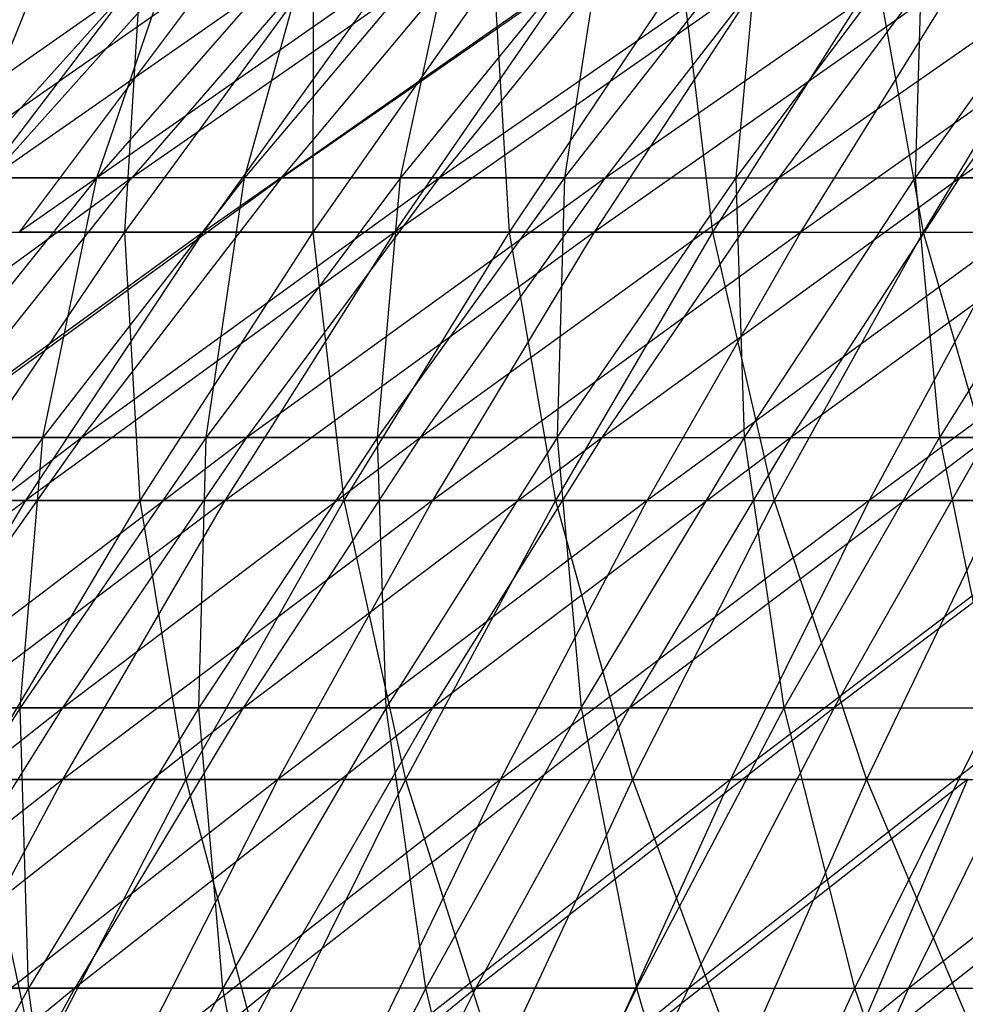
# Model space of a CAD drawing. Extents: x -125 to 125, y -143 to 0.
# Tile 231 of 256: x -31.45 to -24.99, y -46.16 to -39.44. Entities that reach past the tile are written whole.
import ezdxf

# ---------------------------------------------------------------- set-up
doc = ezdxf.new("R2010")
doc.units = 0
doc.header["$LTSCALE"] = 25.4
doc.layers.get('0').update_dxf_attribs({"linetype": 'CONTINUOUS'})

# ---------------------------------------------------------------- blocks, each defined once
blk = doc.blocks.new('NL2500027000_STL_3')
at = {"color": 0}
for p, q in [((-32.5495, -40.5185, -19.9867), (-30.1305, -38.8231, -20.3627)), ((-32.5495, -40.5185, -19.9867), (-30.1305, -38.8231, -20.3627)), ((-31.1886, -38.8231, 18.7018), (-31.8701, -40.5185, 21.0532)), ((-30.3431, -38.8231, 20.0445), (-31.8701, -40.5185, 21.0532)), ((-31.1886, -38.8231, 18.7018), (-31.8701, -40.5185, 21.0532)), ((-30.3431, -38.8231, 20.0445), (-31.8701, -40.5185, 21.0532)), ((-30.1305, -38.8231, -20.3627), (-31.6468, -40.5185, -21.3874)), ((-31.6468, -40.5185, -21.3874), (-29.2136, -38.8231, -21.6576)), ((-30.1305, -38.8231, -20.3627), (-31.6468, -40.5185, -21.3874)), ((-31.6468, -40.5185, -21.3874), (-29.2136, -38.8231, -21.6576)), ((-29.4399, -38.8231, 21.3489), (-30.9215, -40.5185, 22.4233)), ((-30.9215, -40.5185, 22.4233), (-30.3431, -38.8231, 20.0445)), ((-29.4399, -38.8231, 21.3489), (-30.9215, -40.5185, 22.4233)), ((-30.9215, -40.5185, 22.4233), (-30.3431, -38.8231, 20.0445)), ((-28.2411, -38.8231, -22.9113), (-30.6837, -40.5185, -22.7475)), ((-29.2136, -38.8231, -21.6576), (-30.6837, -40.5185, -22.7475)), ((-28.2411, -38.8231, -22.9113), (-30.6837, -40.5185, -22.7475)), ((-29.2136, -38.8231, -21.6576), (-30.6837, -40.5185, -22.7475)), ((-28.4807, -38.8231, 22.6128), (-29.9139, -40.5185, 23.7507)), ((-29.9139, -40.5185, 23.7507), (-29.4399, -38.8231, 21.3489)), ((-28.4807, -38.8231, 22.6128), (-29.9139, -40.5185, 23.7507)), ((-29.9139, -40.5185, 23.7507), (-29.4399, -38.8231, 21.3489)), ((-29.6623, -40.5185, -24.0643), (-28.2411, -38.8231, -22.9113)), ((-29.6623, -40.5185, -24.0643), (-28.2411, -38.8231, -22.9113)), ((-29.6623, -40.5185, -24.0643), (-27.2148, -38.8231, -24.1213)), ((-29.6623, -40.5185, -24.0643), (-27.2148, -38.8231, -24.1213)), ((-27.4672, -38.8231, 23.8336), (-28.8495, -40.5185, 25.0329)), ((-28.8495, -40.5185, 25.0329), (-28.4807, -38.8231, 22.6128)), ((-27.4672, -38.8231, 23.8336), (-28.8495, -40.5185, 25.0329)), ((-28.8495, -40.5185, 25.0329), (-28.4807, -38.8231, 22.6128)), ((-27.2148, -38.8231, -24.1213), (-28.5844, -40.5185, -25.3352)), ((-28.5844, -40.5185, -25.3352), (-26.1368, -38.8231, -25.2855)), ((-27.2148, -38.8231, -24.1213), (-28.5844, -40.5185, -25.3352)), ((-28.5844, -40.5185, -25.3352), (-26.1368, -38.8231, -25.2855)), ((-27.4672, -38.8231, 23.8336), (-27.7301, -40.5185, 26.2675)), ((-27.7301, -40.5185, 26.2675), (-26.4015, -38.8231, 25.009)), ((-27.7301, -40.5185, 26.2675), (-26.4015, -38.8231, 25.009)), ((-27.4672, -38.8231, 23.8336), (-27.7301, -40.5185, 26.2675)), ((-26.1368, -38.8231, -25.2855), (-27.4521, -40.5185, -26.5579)), ((-27.4521, -40.5185, -26.5579), (-25.009, -38.8231, -26.4015)), ((-26.1368, -38.8231, -25.2855), (-27.4521, -40.5185, -26.5579)), ((-27.4521, -40.5185, -26.5579), (-25.009, -38.8231, -26.4015)), ((-26.5579, -40.5185, 27.4521), (-25.2855, -38.8231, 26.1368)), ((-26.5579, -40.5185, 27.4521), (-25.2855, -38.8231, 26.1368)), ((-26.5579, -40.5185, 27.4521), (-26.4015, -38.8231, 25.009)), ((-26.5579, -40.5185, 27.4521), (-26.4015, -38.8231, 25.009)), ((-25.009, -38.8231, -26.4015), (-26.2675, -40.5185, -27.7301)), ((-26.2675, -40.5185, -27.7301), (-23.8336, -38.8231, -27.4672)), ((-25.009, -38.8231, -26.4015), (-26.2675, -40.5185, -27.7301)), ((-26.2675, -40.5185, -27.7301), (-23.8336, -38.8231, -27.4672)), ((-25.2855, -38.8231, 26.1368), (-25.3352, -40.5185, 28.5844)), ((-24.1213, -38.8231, 27.2148), (-25.3352, -40.5185, 28.5844)), ((-25.2855, -38.8231, 26.1368), (-25.3352, -40.5185, 28.5844)), ((-24.1213, -38.8231, 27.2148), (-25.3352, -40.5185, 28.5844)), ((-23.8336, -38.8231, -27.4672), (-25.0329, -40.5185, -28.8495)), ((-25.0329, -40.5185, -28.8495), (-22.6128, -38.8231, -28.4807)), ((-23.8336, -38.8231, -27.4672), (-25.0329, -40.5185, -28.8495)), ((-25.0329, -40.5185, -28.8495), (-22.6128, -38.8231, -28.4807)), ((-30.1332, -39.1303, -27.8969), (-32.6507, -40.8884, -27.7653)), ((-30.1332, -39.1303, -27.8969), (-32.6507, -40.8884, -27.7653)), ((-30.6262, -39.1303, 27.3548), (-31.9657, -40.8884, 28.5512)), ((-30.6262, -39.1303, 27.3548), (-31.9657, -40.8884, 28.5512)), ((-30.1332, -39.1303, -27.8969), (-31.4511, -40.8884, -29.1171)), ((-28.9304, -39.1303, -29.1425), (-31.4511, -40.8884, -29.1171)), ((-30.1332, -39.1303, -27.8969), (-31.4511, -40.8884, -29.1171)), ((-28.9304, -39.1303, -29.1425), (-31.4511, -40.8884, -29.1171)), ((-29.4458, -39.1303, 28.6215), (-30.7337, -40.8884, 29.8734)), ((-29.4458, -39.1303, 28.6215), (-30.7337, -40.8884, 29.8734)), ((-30.6262, -39.1303, 27.3548), (-30.7337, -40.8884, 29.8734)), ((-30.6262, -39.1303, 27.3548), (-30.7337, -40.8884, 29.8734)), ((-28.9304, -39.1303, -29.1425), (-30.1957, -40.8884, -30.4171)), ((-27.6761, -39.1303, -30.3362), (-30.1957, -40.8884, -30.4171)), ((-28.9304, -39.1303, -29.1425), (-30.1957, -40.8884, -30.4171)), ((-27.6761, -39.1303, -30.3362), (-30.1957, -40.8884, -30.4171)), ((-28.2131, -39.1303, 29.8374), (-29.447, -40.8884, 31.1424)), ((-28.2131, -39.1303, 29.8374), (-29.447, -40.8884, 31.1424)), ((-29.4458, -39.1303, 28.6215), (-29.447, -40.8884, 31.1424)), ((-29.4458, -39.1303, 28.6215), (-29.447, -40.8884, 31.1424)), ((-26.3726, -39.1303, -31.4759), (-28.8866, -40.8884, -31.663)), ((-28.8866, -40.8884, -31.663), (-27.6761, -39.1303, -30.3362)), ((-26.3726, -39.1303, -31.4759), (-28.8866, -40.8884, -31.663)), ((-28.8866, -40.8884, -31.663), (-27.6761, -39.1303, -30.3362)), ((-28.2131, -39.1303, 29.8374), (-28.108, -40.8884, 32.3561)), ((-28.2131, -39.1303, 29.8374), (-28.108, -40.8884, 32.3561)), ((-26.9301, -39.1303, 31.0003), (-28.108, -40.8884, 32.3561)), ((-26.9301, -39.1303, 31.0003), (-28.108, -40.8884, 32.3561)), ((-26.3726, -39.1303, -31.4759), (-27.5261, -40.8884, -32.8526)), ((-25.0223, -39.1303, -32.5597), (-27.5261, -40.8884, -32.8526)), ((-26.3726, -39.1303, -31.4759), (-27.5261, -40.8884, -32.8526)), ((-25.0223, -39.1303, -32.5597), (-27.5261, -40.8884, -32.8526)), ((-26.9301, -39.1303, 31.0003), (-26.719, -40.8884, 33.5123)), ((-26.9301, -39.1303, 31.0003), (-26.719, -40.8884, 33.5123)), ((-25.5993, -39.1303, 32.108), (-26.719, -40.8884, 33.5123)), ((-25.5993, -39.1303, 32.108), (-26.719, -40.8884, 33.5123)), ((-26.1167, -40.8884, -33.9838), (-25.0223, -39.1303, -32.5597)), ((-23.6274, -39.1303, -33.5856), (-26.1167, -40.8884, -33.9838)), ((-23.6274, -39.1303, -33.5856), (-26.1167, -40.8884, -33.9838)), ((-26.1167, -40.8884, -33.9838), (-25.0223, -39.1303, -32.5597)), ((-25.5993, -39.1303, 32.108), (-25.2825, -40.8884, 34.6089)), ((-25.5993, -39.1303, 32.108), (-25.2825, -40.8884, 34.6089)), ((-24.223, -39.1303, 33.1586), (-25.2825, -40.8884, 34.6089)), ((-24.223, -39.1303, 33.1586), (-25.2825, -40.8884, 34.6089)), ((-30.6837, -40.5185, -22.7475), (-33.1023, -42.2896, -22.3711)), ((-30.6837, -40.5185, -22.7475), (-33.1023, -42.2896, -22.3711)), ((-30.9215, -40.5185, 22.4233), (-32.3436, -42.2896, 23.4546)), ((-30.9215, -40.5185, 22.4233), (-32.3436, -42.2896, 23.4546)), ((-32.095, -42.2896, -23.7937), (-30.6837, -40.5185, -22.7475)), ((-32.095, -42.2896, -23.7937), (-30.6837, -40.5185, -22.7475)), ((-32.095, -42.2896, -23.7937), (-29.6623, -40.5185, -24.0643)), ((-32.095, -42.2896, -23.7937), (-29.6623, -40.5185, -24.0643)), ((-30.9215, -40.5185, 22.4233), (-31.8701, -40.5185, 21.0532)), ((-30.9215, -40.5185, 22.4233), (-31.8701, -40.5185, 21.0532)), ((-31.6468, -40.5185, -21.3874), (-30.6837, -40.5185, -22.7475)), ((-31.6468, -40.5185, -21.3874), (-30.6837, -40.5185, -22.7475)), ((-29.9139, -40.5185, 23.7507), (-31.2898, -42.2896, 24.8431)), ((-31.2898, -42.2896, 24.8431), (-30.9215, -40.5185, 22.4233)), ((-29.9139, -40.5185, 23.7507), (-31.2898, -42.2896, 24.8431)), ((-31.2898, -42.2896, 24.8431), (-30.9215, -40.5185, 22.4233)), ((-29.6623, -40.5185, -24.0643), (-31.0266, -42.2896, -25.1711)), ((-31.0266, -42.2896, -25.1711), (-28.5844, -40.5185, -25.3352)), ((-29.6623, -40.5185, -24.0643), (-31.0266, -42.2896, -25.1711)), ((-31.0266, -42.2896, -25.1711), (-28.5844, -40.5185, -25.3352)), ((-29.9139, -40.5185, 23.7507), (-30.9215, -40.5185, 22.4233)), ((-29.9139, -40.5185, 23.7507), (-30.9215, -40.5185, 22.4233)), ((-29.6623, -40.5185, -24.0643), (-30.6837, -40.5185, -22.7475)), ((-29.6623, -40.5185, -24.0643), (-30.6837, -40.5185, -22.7475)), ((-28.8495, -40.5185, 25.0329), (-30.1764, -42.2896, 26.1843)), ((-30.1764, -42.2896, 26.1843), (-29.9139, -40.5185, 23.7507)), ((-28.8495, -40.5185, 25.0329), (-30.1764, -42.2896, 26.1843)), ((-30.1764, -42.2896, 26.1843), (-29.9139, -40.5185, 23.7507)), ((-28.8495, -40.5185, 25.0329), (-29.9139, -40.5185, 23.7507)), ((-28.8495, -40.5185, 25.0329), (-29.9139, -40.5185, 23.7507)), ((-28.5844, -40.5185, -25.3352), (-29.8991, -42.2896, -26.5005)), ((-29.8991, -42.2896, -26.5005), (-27.4521, -40.5185, -26.5579)), ((-28.5844, -40.5185, -25.3352), (-29.8991, -42.2896, -26.5005)), ((-29.8991, -42.2896, -26.5005), (-27.4521, -40.5185, -26.5579)), ((-29.6623, -40.5185, -24.0643), (-28.5844, -40.5185, -25.3352)), ((-29.6623, -40.5185, -24.0643), (-28.5844, -40.5185, -25.3352)), ((-27.7301, -40.5185, 26.2675), (-29.0055, -42.2896, 27.4756)), ((-29.0055, -42.2896, 27.4756), (-28.8495, -40.5185, 25.0329)), ((-27.7301, -40.5185, 26.2675), (-29.0055, -42.2896, 27.4756)), ((-29.0055, -42.2896, 27.4756), (-28.8495, -40.5185, 25.0329)), ((-27.7301, -40.5185, 26.2675), (-28.8495, -40.5185, 25.0329)), ((-27.7301, -40.5185, 26.2675), (-28.8495, -40.5185, 25.0329)), ((-27.4521, -40.5185, -26.5579), (-28.7147, -42.2896, -27.7794)), ((-28.7147, -42.2896, -27.7794), (-26.2675, -40.5185, -27.7301)), ((-27.4521, -40.5185, -26.5579), (-28.7147, -42.2896, -27.7794)), ((-28.7147, -42.2896, -27.7794), (-26.2675, -40.5185, -27.7301)), ((-28.5844, -40.5185, -25.3352), (-27.4521, -40.5185, -26.5579)), ((-28.5844, -40.5185, -25.3352), (-27.4521, -40.5185, -26.5579)), ((-27.7301, -40.5185, 26.2675), (-27.7794, -42.2896, 28.7147)), ((-27.7794, -42.2896, 28.7147), (-26.5579, -40.5185, 27.4521)), ((-27.7794, -42.2896, 28.7147), (-26.5579, -40.5185, 27.4521)), ((-27.7301, -40.5185, 26.2675), (-27.7794, -42.2896, 28.7147)), ((-27.7301, -40.5185, 26.2675), (-26.5579, -40.5185, 27.4521)), ((-27.7301, -40.5185, 26.2675), (-26.5579, -40.5185, 27.4521)), ((-26.2675, -40.5185, -27.7301), (-27.4756, -42.2896, -29.0055)), ((-27.4756, -42.2896, -29.0055), (-25.0329, -40.5185, -28.8495)), ((-26.2675, -40.5185, -27.7301), (-27.4756, -42.2896, -29.0055)), ((-27.4756, -42.2896, -29.0055), (-25.0329, -40.5185, -28.8495)), ((-27.4521, -40.5185, -26.5579), (-26.2675, -40.5185, -27.7301)), ((-27.4521, -40.5185, -26.5579), (-26.2675, -40.5185, -27.7301)), ((-26.5005, -42.2896, 29.8991), (-26.5579, -40.5185, 27.4521)), ((-26.5579, -40.5185, 27.4521), (-25.3352, -40.5185, 28.5844)), ((-26.5579, -40.5185, 27.4521), (-25.3352, -40.5185, 28.5844)), ((-26.5005, -42.2896, 29.8991), (-26.5579, -40.5185, 27.4521)), ((-26.5005, -42.2896, 29.8991), (-25.3352, -40.5185, 28.5844)), ((-26.5005, -42.2896, 29.8991), (-25.3352, -40.5185, 28.5844)), ((-26.2675, -40.5185, -27.7301), (-25.0329, -40.5185, -28.8495)), ((-26.2675, -40.5185, -27.7301), (-25.0329, -40.5185, -28.8495)), ((-23.7507, -40.5185, -29.9139), (-26.1843, -42.2896, -30.1764)), ((-25.0329, -40.5185, -28.8495), (-26.1843, -42.2896, -30.1764)), ((-23.7507, -40.5185, -29.9139), (-26.1843, -42.2896, -30.1764)), ((-25.0329, -40.5185, -28.8495), (-26.1843, -42.2896, -30.1764)), ((-25.3352, -40.5185, 28.5844), (-25.1711, -42.2896, 31.0266)), ((-24.0643, -40.5185, 29.6623), (-25.3352, -40.5185, 28.5844)), ((-24.0643, -40.5185, 29.6623), (-25.3352, -40.5185, 28.5844)), ((-25.3352, -40.5185, 28.5844), (-25.1711, -42.2896, 31.0266)), ((-24.0643, -40.5185, 29.6623), (-25.1711, -42.2896, 31.0266)), ((-24.0643, -40.5185, 29.6623), (-25.1711, -42.2896, 31.0266)), ((-25.0329, -40.5185, -28.8495), (-23.7507, -40.5185, -29.9139)), ((-25.0329, -40.5185, -28.8495), (-23.7507, -40.5185, -29.9139)), ((-30.1957, -40.8884, -30.4171), (-32.7139, -42.7201, -30.2861)), ((-30.1957, -40.8884, -30.4171), (-32.7139, -42.7201, -30.2861)), ((-30.7337, -40.8884, 29.8734), (-31.9677, -42.7201, 31.0728)), ((-30.7337, -40.8884, 29.8734), (-31.9677, -42.7201, 31.0728)), ((-31.9657, -40.8884, 28.5512), (-30.7337, -40.8884, 29.8734)), ((-31.9657, -40.8884, 28.5512), (-30.7337, -40.8884, 29.8734)), ((-30.1957, -40.8884, -30.4171), (-31.4511, -40.8884, -29.1171)), ((-30.1957, -40.8884, -30.4171), (-31.4511, -40.8884, -29.1171)), ((-30.1957, -40.8884, -30.4171), (-31.4081, -42.7201, -31.6383)), ((-28.8866, -40.8884, -31.663), (-31.4081, -42.7201, -31.6383)), ((-30.1957, -40.8884, -30.4171), (-31.4081, -42.7201, -31.6383)), ((-28.8866, -40.8884, -31.663), (-31.4081, -42.7201, -31.6383)), ((-30.7337, -40.8884, 29.8734), (-29.447, -40.8884, 31.1424)), ((-30.7337, -40.8884, 29.8734), (-29.447, -40.8884, 31.1424)), ((-30.7337, -40.8884, 29.8734), (-30.6293, -42.7201, 32.3928)), ((-30.7337, -40.8884, 29.8734), (-30.6293, -42.7201, 32.3928)), ((-29.447, -40.8884, 31.1424), (-30.6293, -42.7201, 32.3928)), ((-29.447, -40.8884, 31.1424), (-30.6293, -42.7201, 32.3928)), ((-28.8866, -40.8884, -31.663), (-30.1957, -40.8884, -30.4171)), ((-28.8866, -40.8884, -31.663), (-30.1957, -40.8884, -30.4171)), ((-27.5261, -40.8884, -32.8526), (-30.0464, -42.7201, -32.9343)), ((-30.0464, -42.7201, -32.9343), (-28.8866, -40.8884, -31.663)), ((-27.5261, -40.8884, -32.8526), (-30.0464, -42.7201, -32.9343)), ((-30.0464, -42.7201, -32.9343), (-28.8866, -40.8884, -31.663)), ((-29.447, -40.8884, 31.1424), (-28.108, -40.8884, 32.3561)), ((-29.447, -40.8884, 31.1424), (-28.108, -40.8884, 32.3561)), ((-29.447, -40.8884, 31.1424), (-29.2365, -42.7201, 33.6553)), ((-29.447, -40.8884, 31.1424), (-29.2365, -42.7201, 33.6553)), ((-28.108, -40.8884, 32.3561), (-29.2365, -42.7201, 33.6553)), ((-28.108, -40.8884, 32.3561), (-29.2365, -42.7201, 33.6553)), ((-27.5261, -40.8884, -32.8526), (-28.8866, -40.8884, -31.663)), ((-27.5261, -40.8884, -32.8526), (-28.8866, -40.8884, -31.663)), ((-27.5261, -40.8884, -32.8526), (-28.6313, -42.7201, -34.1716)), ((-26.1167, -40.8884, -33.9838), (-28.6313, -42.7201, -34.1716)), ((-27.5261, -40.8884, -32.8526), (-28.6313, -42.7201, -34.1716)), ((-26.1167, -40.8884, -33.9838), (-28.6313, -42.7201, -34.1716)), ((-28.108, -40.8884, 32.3561), (-26.719, -40.8884, 33.5123)), ((-28.108, -40.8884, 32.3561), (-26.719, -40.8884, 33.5123)), ((-28.108, -40.8884, 32.3561), (-27.7918, -42.7201, 34.8578)), ((-28.108, -40.8884, 32.3561), (-27.7918, -42.7201, 34.8578)), ((-26.719, -40.8884, 33.5123), (-27.7918, -42.7201, 34.8578)), ((-26.719, -40.8884, 33.5123), (-27.7918, -42.7201, 34.8578)), ((-26.1167, -40.8884, -33.9838), (-27.5261, -40.8884, -32.8526)), ((-26.1167, -40.8884, -33.9838), (-27.5261, -40.8884, -32.8526)), ((-27.1653, -42.7201, -35.3482), (-26.1167, -40.8884, -33.9838)), ((-24.6608, -40.8884, -35.0546), (-27.1653, -42.7201, -35.3482)), ((-24.6608, -40.8884, -35.0546), (-27.1653, -42.7201, -35.3482)), ((-27.1653, -42.7201, -35.3482), (-26.1167, -40.8884, -33.9838)), ((-26.719, -40.8884, 33.5123), (-25.2825, -40.8884, 34.6089)), ((-26.719, -40.8884, 33.5123), (-25.2825, -40.8884, 34.6089)), ((-26.719, -40.8884, 33.5123), (-26.2976, -42.7201, 35.9985)), ((-26.719, -40.8884, 33.5123), (-26.2976, -42.7201, 35.9985)), ((-25.2825, -40.8884, 34.6089), (-26.2976, -42.7201, 35.9985)), ((-25.2825, -40.8884, 34.6089), (-26.2976, -42.7201, 35.9985)), ((-26.1167, -40.8884, -33.9838), (-24.6608, -40.8884, -35.0546)), ((-26.1167, -40.8884, -33.9838), (-24.6608, -40.8884, -35.0546)), ((-24.6608, -40.8884, -35.0546), (-25.651, -42.7201, -36.462)), ((-24.6608, -40.8884, -35.0546), (-25.651, -42.7201, -36.462)), ((-23.1611, -40.8884, -36.063), (-25.651, -42.7201, -36.462)), ((-23.1611, -40.8884, -36.063), (-25.651, -42.7201, -36.462)), ((-25.2825, -40.8884, 34.6089), (-23.801, -40.8884, 35.644)), ((-25.2825, -40.8884, 34.6089), (-23.801, -40.8884, 35.644)), ((-25.2825, -40.8884, 34.6089), (-24.7566, -42.7201, 37.0751)), ((-25.2825, -40.8884, 34.6089), (-24.7566, -42.7201, 37.0751)), ((-33.4448, -44.1335, -24.7945), (-31.0266, -42.2896, -25.1711)), ((-33.4448, -44.1335, -24.7945), (-31.0266, -42.2896, -25.1711)), ((-31.2898, -42.2896, 24.8431), (-32.6058, -44.1335, 25.8879)), ((-31.2898, -42.2896, 24.8431), (-32.6058, -44.1335, 25.8879)), ((-31.2898, -42.2896, 24.8431), (-32.3436, -42.2896, 23.4546)), ((-31.2898, -42.2896, 24.8431), (-32.3436, -42.2896, 23.4546)), ((-31.0266, -42.2896, -25.1711), (-32.3315, -44.1335, -26.2297)), ((-32.3315, -44.1335, -26.2297), (-29.8991, -42.2896, -26.5005)), ((-31.0266, -42.2896, -25.1711), (-32.3315, -44.1335, -26.2297)), ((-32.3315, -44.1335, -26.2297), (-29.8991, -42.2896, -26.5005)), ((-32.095, -42.2896, -23.7937), (-31.0266, -42.2896, -25.1711)), ((-32.095, -42.2896, -23.7937), (-31.0266, -42.2896, -25.1711)), ((-30.1764, -42.2896, 26.1843), (-31.4455, -44.1335, 27.2855)), ((-31.4455, -44.1335, 27.2855), (-31.2898, -42.2896, 24.8431)), ((-30.1764, -42.2896, 26.1843), (-31.4455, -44.1335, 27.2855)), ((-31.4455, -44.1335, 27.2855), (-31.2898, -42.2896, 24.8431)), ((-30.1764, -42.2896, 26.1843), (-31.2898, -42.2896, 24.8431)), ((-30.1764, -42.2896, 26.1843), (-31.2898, -42.2896, 24.8431)), ((-29.8991, -42.2896, -26.5005), (-31.1566, -44.1335, -27.615)), ((-31.1566, -44.1335, -27.615), (-28.7147, -42.2896, -27.7794)), ((-29.8991, -42.2896, -26.5005), (-31.1566, -44.1335, -27.615)), ((-31.1566, -44.1335, -27.615), (-28.7147, -42.2896, -27.7794)), ((-31.0266, -42.2896, -25.1711), (-29.8991, -42.2896, -26.5005)), ((-31.0266, -42.2896, -25.1711), (-29.8991, -42.2896, -26.5005)), ((-29.0055, -42.2896, 27.4756), (-30.2254, -44.1335, 28.6312)), ((-30.2254, -44.1335, 28.6312), (-30.1764, -42.2896, 26.1843)), ((-29.0055, -42.2896, 27.4756), (-30.2254, -44.1335, 28.6312)), ((-30.2254, -44.1335, 28.6312), (-30.1764, -42.2896, 26.1843)), ((-29.0055, -42.2896, 27.4756), (-30.1764, -42.2896, 26.1843)), ((-29.0055, -42.2896, 27.4756), (-30.1764, -42.2896, 26.1843)), ((-28.7147, -42.2896, -27.7794), (-29.9224, -44.1335, -28.9478)), ((-29.9224, -44.1335, -28.9478), (-27.4756, -42.2896, -29.0055)), ((-28.7147, -42.2896, -27.7794), (-29.9224, -44.1335, -28.9478)), ((-29.9224, -44.1335, -28.9478), (-27.4756, -42.2896, -29.0055)), ((-29.8991, -42.2896, -26.5005), (-28.7147, -42.2896, -27.7794)), ((-29.8991, -42.2896, -26.5005), (-28.7147, -42.2896, -27.7794)), ((-27.7794, -42.2896, 28.7147), (-29.0055, -42.2896, 27.4756)), ((-27.7794, -42.2896, 28.7147), (-29.0055, -42.2896, 27.4756)), ((-28.9478, -44.1335, 29.9224), (-29.0055, -42.2896, 27.4756)), ((-28.9478, -44.1335, 29.9224), (-29.0055, -42.2896, 27.4756)), ((-27.7794, -42.2896, 28.7147), (-28.9478, -44.1335, 29.9224)), ((-27.7794, -42.2896, 28.7147), (-28.9478, -44.1335, 29.9224)), ((-28.7147, -42.2896, -27.7794), (-27.4756, -42.2896, -29.0055)), ((-28.7147, -42.2896, -27.7794), (-27.4756, -42.2896, -29.0055)), ((-26.1843, -42.2896, -30.1764), (-28.6312, -44.1335, -30.2254)), ((-27.4756, -42.2896, -29.0055), (-28.6312, -44.1335, -30.2254)), ((-26.1843, -42.2896, -30.1764), (-28.6312, -44.1335, -30.2254)), ((-27.4756, -42.2896, -29.0055), (-28.6312, -44.1335, -30.2254)), ((-27.7794, -42.2896, 28.7147), (-27.615, -44.1335, 31.1566)), ((-27.7794, -42.2896, 28.7147), (-27.615, -44.1335, 31.1566)), ((-27.7794, -42.2896, 28.7147), (-26.5005, -42.2896, 29.8991)), ((-27.7794, -42.2896, 28.7147), (-26.5005, -42.2896, 29.8991)), ((-27.615, -44.1335, 31.1566), (-26.5005, -42.2896, 29.8991)), ((-27.615, -44.1335, 31.1566), (-26.5005, -42.2896, 29.8991)), ((-27.4756, -42.2896, -29.0055), (-26.1843, -42.2896, -30.1764)), ((-27.4756, -42.2896, -29.0055), (-26.1843, -42.2896, -30.1764)), ((-26.1843, -42.2896, -30.1764), (-27.2855, -44.1335, -31.4455)), ((-27.2855, -44.1335, -31.4455), (-24.8431, -42.2896, -31.2898)), ((-26.1843, -42.2896, -30.1764), (-27.2855, -44.1335, -31.4455)), ((-27.2855, -44.1335, -31.4455), (-24.8431, -42.2896, -31.2898)), ((-26.2297, -44.1335, 32.3315), (-26.5005, -42.2896, 29.8991)), ((-26.5005, -42.2896, 29.8991), (-25.1711, -42.2896, 31.0266)), ((-26.5005, -42.2896, 29.8991), (-25.1711, -42.2896, 31.0266)), ((-26.2297, -44.1335, 32.3315), (-26.5005, -42.2896, 29.8991)), ((-26.2297, -44.1335, 32.3315), (-25.1711, -42.2896, 31.0266)), ((-26.2297, -44.1335, 32.3315), (-25.1711, -42.2896, 31.0266)), ((-26.1843, -42.2896, -30.1764), (-24.8431, -42.2896, -31.2898)), ((-26.1843, -42.2896, -30.1764), (-24.8431, -42.2896, -31.2898)), ((-23.4546, -42.2896, -32.3436), (-25.8879, -44.1335, -32.6058)), ((-25.8879, -44.1335, -32.6058), (-24.8431, -42.2896, -31.2898)), ((-25.8879, -44.1335, -32.6058), (-24.8431, -42.2896, -31.2898)), ((-23.4546, -42.2896, -32.3436), (-25.8879, -44.1335, -32.6058)), ((-25.1711, -42.2896, 31.0266), (-24.7945, -44.1335, 33.4448)), ((-23.7937, -42.2896, 32.095), (-25.1711, -42.2896, 31.0266)), ((-23.7937, -42.2896, 32.095), (-25.1711, -42.2896, 31.0266)), ((-25.1711, -42.2896, 31.0266), (-24.7945, -44.1335, 33.4448)), ((-31.4081, -42.7201, -31.6383), (-33.9193, -44.6224, -31.4021)), ((-31.4081, -42.7201, -31.6383), (-33.9193, -44.6224, -31.4021)), ((-31.4081, -42.7201, -31.6383), (-32.7139, -42.7201, -30.2861)), ((-31.4081, -42.7201, -31.6383), (-32.7139, -42.7201, -30.2861)), ((-31.4081, -42.7201, -31.6383), (-32.5653, -44.6224, -32.8041)), ((-30.0464, -42.7201, -32.9343), (-32.5653, -44.6224, -32.8041)), ((-31.4081, -42.7201, -31.6383), (-32.5653, -44.6224, -32.8041)), ((-30.0464, -42.7201, -32.9343), (-32.5653, -44.6224, -32.8041)), ((-31.9677, -42.7201, 31.0728), (-30.6293, -42.7201, 32.3928)), ((-31.9677, -42.7201, 31.0728), (-30.6293, -42.7201, 32.3928)), ((-30.6293, -42.7201, 32.3928), (-31.7579, -44.6224, 33.5864)), ((-30.6293, -42.7201, 32.3928), (-31.7579, -44.6224, 33.5864)), ((-30.0464, -42.7201, -32.9343), (-31.4081, -42.7201, -31.6383)), ((-30.0464, -42.7201, -32.9343), (-31.4081, -42.7201, -31.6383)), ((-28.6313, -42.7201, -34.1716), (-31.1535, -44.6224, -34.1477)), ((-31.1535, -44.6224, -34.1477), (-30.0464, -42.7201, -32.9343)), ((-28.6313, -42.7201, -34.1716), (-31.1535, -44.6224, -34.1477)), ((-31.1535, -44.6224, -34.1477), (-30.0464, -42.7201, -32.9343)), ((-30.6293, -42.7201, 32.3928), (-29.2365, -42.7201, 33.6553)), ((-30.6293, -42.7201, 32.3928), (-29.2365, -42.7201, 33.6553)), ((-30.6293, -42.7201, 32.3928), (-30.3138, -44.6224, 34.8953)), ((-30.6293, -42.7201, 32.3928), (-30.3138, -44.6224, 34.8953)), ((-29.2365, -42.7201, 33.6553), (-30.3138, -44.6224, 34.8953)), ((-29.2365, -42.7201, 33.6553), (-30.3138, -44.6224, 34.8953)), ((-28.6313, -42.7201, -34.1716), (-30.0464, -42.7201, -32.9343)), ((-28.6313, -42.7201, -34.1716), (-30.0464, -42.7201, -32.9343)), ((-28.6313, -42.7201, -34.1716), (-29.6862, -44.6224, -35.4307)), ((-27.1653, -42.7201, -35.3482), (-29.6862, -44.6224, -35.4307)), ((-28.6313, -42.7201, -34.1716), (-29.6862, -44.6224, -35.4307)), ((-27.1653, -42.7201, -35.3482), (-29.6862, -44.6224, -35.4307)), ((-29.2365, -42.7201, 33.6553), (-27.7918, -42.7201, 34.8578)), ((-29.2365, -42.7201, 33.6553), (-27.7918, -42.7201, 34.8578)), ((-29.2365, -42.7201, 33.6553), (-28.8158, -44.6224, 36.1422)), ((-29.2365, -42.7201, 33.6553), (-28.8158, -44.6224, 36.1422)), ((-27.7918, -42.7201, 34.8578), (-28.8158, -44.6224, 36.1422)), ((-27.7918, -42.7201, 34.8578), (-28.8158, -44.6224, 36.1422)), ((-27.1653, -42.7201, -35.3482), (-28.6313, -42.7201, -34.1716)), ((-27.1653, -42.7201, -35.3482), (-28.6313, -42.7201, -34.1716)), ((-28.1662, -44.6224, -36.6507), (-27.1653, -42.7201, -35.3482)), ((-25.651, -42.7201, -36.462), (-28.1662, -44.6224, -36.6507)), ((-25.651, -42.7201, -36.462), (-28.1662, -44.6224, -36.6507)), ((-28.1662, -44.6224, -36.6507), (-27.1653, -42.7201, -35.3482)), ((-27.7918, -42.7201, 34.8578), (-26.2976, -42.7201, 35.9985)), ((-27.7918, -42.7201, 34.8578), (-26.2976, -42.7201, 35.9985)), ((-27.7918, -42.7201, 34.8578), (-27.2665, -44.6224, 37.3248)), ((-27.7918, -42.7201, 34.8578), (-27.2665, -44.6224, 37.3248)), ((-26.2976, -42.7201, 35.9985), (-27.2665, -44.6224, 37.3248)), ((-26.2976, -42.7201, 35.9985), (-27.2665, -44.6224, 37.3248)), ((-27.1653, -42.7201, -35.3482), (-25.651, -42.7201, -36.462)), ((-27.1653, -42.7201, -35.3482), (-25.651, -42.7201, -36.462)), ((-25.651, -42.7201, -36.462), (-26.5961, -44.6224, -37.8055)), ((-25.651, -42.7201, -36.462), (-26.5961, -44.6224, -37.8055)), ((-24.091, -42.7201, -37.511), (-26.5961, -44.6224, -37.8055)), ((-24.091, -42.7201, -37.511), (-26.5961, -44.6224, -37.8055)), ((-26.2976, -42.7201, 35.9985), (-24.7566, -42.7201, 37.0751)), ((-26.2976, -42.7201, 35.9985), (-24.7566, -42.7201, 37.0751)), ((-26.2976, -42.7201, 35.9985), (-25.6688, -44.6224, 38.4411)), ((-26.2976, -42.7201, 35.9985), (-25.6688, -44.6224, 38.4411)), ((-24.7566, -42.7201, 37.0751), (-25.6688, -44.6224, 38.4411)), ((-24.7566, -42.7201, 37.0751), (-25.6688, -44.6224, 38.4411)), ((-24.091, -42.7201, -37.511), (-25.651, -42.7201, -36.462)), ((-24.091, -42.7201, -37.511), (-25.651, -42.7201, -36.462)), ((-33.5747, -46.0467, -27.2383), (-31.1566, -44.1335, -27.615)), ((-33.5747, -46.0467, -27.2383), (-31.1566, -44.1335, -27.615)), ((-31.4455, -44.1335, 27.2855), (-32.6546, -46.0467, 28.3347)), ((-31.4455, -44.1335, 27.2855), (-32.6546, -46.0467, 28.3347)), ((-31.4455, -44.1335, 27.2855), (-32.6058, -44.1335, 25.8879)), ((-31.4455, -44.1335, 27.2855), (-32.6058, -44.1335, 25.8879)), ((-31.1566, -44.1335, -27.615), (-32.3546, -46.0467, -28.6769)), ((-32.3546, -46.0467, -28.6769), (-29.9224, -44.1335, -28.9478)), ((-31.1566, -44.1335, -27.615), (-32.3546, -46.0467, -28.6769)), ((-32.3546, -46.0467, -28.6769), (-29.9224, -44.1335, -28.9478)), ((-32.3315, -44.1335, -26.2297), (-31.1566, -44.1335, -27.615)), ((-32.3315, -44.1335, -26.2297), (-31.1566, -44.1335, -27.615)), ((-30.2254, -44.1335, 28.6312), (-31.4455, -44.1335, 27.2855)), ((-30.2254, -44.1335, 28.6312), (-31.4455, -44.1335, 27.2855)), ((-31.3876, -46.0467, 29.7321), (-31.4455, -44.1335, 27.2855)), ((-31.3876, -46.0467, 29.7321), (-31.4455, -44.1335, 27.2855)), ((-30.2254, -44.1335, 28.6312), (-31.3876, -46.0467, 29.7321)), ((-30.2254, -44.1335, 28.6312), (-31.3876, -46.0467, 29.7321)), ((-31.1566, -44.1335, -27.615), (-29.9224, -44.1335, -28.9478)), ((-31.1566, -44.1335, -27.615), (-29.9224, -44.1335, -28.9478)), ((-28.6312, -44.1335, -30.2254), (-31.0729, -46.0467, -30.0609)), ((-29.9224, -44.1335, -28.9478), (-31.0729, -46.0467, -30.0609)), ((-28.6312, -44.1335, -30.2254), (-31.0729, -46.0467, -30.0609)), ((-29.9224, -44.1335, -28.9478), (-31.0729, -46.0467, -30.0609)), ((-28.9478, -44.1335, 29.9224), (-30.2254, -44.1335, 28.6312)), ((-28.9478, -44.1335, 29.9224), (-30.2254, -44.1335, 28.6312)), ((-30.0609, -46.0467, 31.0729), (-30.2254, -44.1335, 28.6312)), ((-30.0609, -46.0467, 31.0729), (-30.2254, -44.1335, 28.6312)), ((-28.9478, -44.1335, 29.9224), (-30.0609, -46.0467, 31.0729)), ((-28.9478, -44.1335, 29.9224), (-30.0609, -46.0467, 31.0729)), ((-29.9224, -44.1335, -28.9478), (-28.6312, -44.1335, -30.2254)), ((-29.9224, -44.1335, -28.9478), (-28.6312, -44.1335, -30.2254)), ((-28.6312, -44.1335, -30.2254), (-29.7321, -46.0467, -31.3876)), ((-29.7321, -46.0467, -31.3876), (-27.2855, -44.1335, -31.4455)), ((-28.6312, -44.1335, -30.2254), (-29.7321, -46.0467, -31.3876)), ((-29.7321, -46.0467, -31.3876), (-27.2855, -44.1335, -31.4455)), ((-27.615, -44.1335, 31.1566), (-28.9478, -44.1335, 29.9224)), ((-27.615, -44.1335, 31.1566), (-28.9478, -44.1335, 29.9224)), ((-28.6769, -46.0467, 32.3546), (-28.9478, -44.1335, 29.9224)), ((-28.6769, -46.0467, 32.3546), (-28.9478, -44.1335, 29.9224)), ((-27.615, -44.1335, 31.1566), (-28.6769, -46.0467, 32.3546)), ((-27.615, -44.1335, 31.1566), (-28.6769, -46.0467, 32.3546)), ((-28.6312, -44.1335, -30.2254), (-27.2855, -44.1335, -31.4455)), ((-28.6312, -44.1335, -30.2254), (-27.2855, -44.1335, -31.4455)), ((-25.8879, -44.1335, -32.6058), (-28.3347, -46.0467, -32.6546)), ((-28.3347, -46.0467, -32.6546), (-27.2855, -44.1335, -31.4455)), ((-28.3347, -46.0467, -32.6546), (-27.2855, -44.1335, -31.4455)), ((-25.8879, -44.1335, -32.6058), (-28.3347, -46.0467, -32.6546)), ((-27.615, -44.1335, 31.1566), (-27.2383, -46.0467, 33.5747)), ((-27.615, -44.1335, 31.1566), (-27.2383, -46.0467, 33.5747)), ((-27.615, -44.1335, 31.1566), (-26.2297, -44.1335, 32.3315)), ((-27.615, -44.1335, 31.1566), (-26.2297, -44.1335, 32.3315)), ((-25.8879, -44.1335, -32.6058), (-27.2855, -44.1335, -31.4455)), ((-25.8879, -44.1335, -32.6058), (-27.2855, -44.1335, -31.4455)), ((-27.2383, -46.0467, 33.5747), (-26.2297, -44.1335, 32.3315)), ((-27.2383, -46.0467, 33.5747), (-26.2297, -44.1335, 32.3315)), ((-25.8879, -44.1335, -32.6058), (-26.8834, -46.0467, -33.8595)), ((-26.8834, -46.0467, -33.8595), (-24.4411, -44.1335, -33.7039)), ((-25.8879, -44.1335, -32.6058), (-26.8834, -46.0467, -33.8595)), ((-26.8834, -46.0467, -33.8595), (-24.4411, -44.1335, -33.7039)), ((-25.7478, -46.0467, 34.7308), (-26.2297, -44.1335, 32.3315)), ((-26.2297, -44.1335, 32.3315), (-24.7945, -44.1335, 33.4448)), ((-26.2297, -44.1335, 32.3315), (-24.7945, -44.1335, 33.4448)), ((-25.7478, -46.0467, 34.7308), (-26.2297, -44.1335, 32.3315)), ((-25.8879, -44.1335, -32.6058), (-24.4411, -44.1335, -33.7039)), ((-25.8879, -44.1335, -32.6058), (-24.4411, -44.1335, -33.7039)), ((-25.7478, -46.0467, 34.7308), (-24.7945, -44.1335, 33.4448)), ((-25.7478, -46.0467, 34.7308), (-24.7945, -44.1335, 33.4448)), ((-24.4411, -44.1335, -33.7039), (-25.3809, -46.0467, -34.9999)), ((-25.3809, -46.0467, -34.9999), (-22.9476, -44.1335, -34.738)), ((-24.4411, -44.1335, -33.7039), (-25.3809, -46.0467, -34.9999)), ((-25.3809, -46.0467, -34.9999), (-22.9476, -44.1335, -34.738)), ((-31.1535, -44.6224, -34.1477), (-33.6654, -46.5917, -33.9122)), ((-31.1535, -44.6224, -34.1477), (-33.6654, -46.5917, -33.9122)), ((-31.1535, -44.6224, -34.1477), (-32.5653, -44.6224, -32.8041)), ((-31.1535, -44.6224, -34.1477), (-32.5653, -44.6224, -32.8041)), ((-29.6862, -44.6224, -35.4307), (-32.2059, -46.5917, -35.3013)), ((-32.2059, -46.5917, -35.3013), (-31.1535, -44.6224, -34.1477)), ((-29.6862, -44.6224, -35.4307), (-32.2059, -46.5917, -35.3013)), ((-32.2059, -46.5917, -35.3013), (-31.1535, -44.6224, -34.1477)), ((-31.7579, -44.6224, 33.5864), (-30.3138, -44.6224, 34.8953)), ((-31.7579, -44.6224, 33.5864), (-30.3138, -44.6224, 34.8953)), ((-31.7579, -44.6224, 33.5864), (-31.3378, -46.5917, 36.0741)), ((-31.7579, -44.6224, 33.5864), (-31.3378, -46.5917, 36.0741)), ((-30.3138, -44.6224, 34.8953), (-31.3378, -46.5917, 36.0741)), ((-30.3138, -44.6224, 34.8953), (-31.3378, -46.5917, 36.0741)), ((-29.6862, -44.6224, -35.4307), (-31.1535, -44.6224, -34.1477)), ((-29.6862, -44.6224, -35.4307), (-31.1535, -44.6224, -34.1477)), ((-29.6862, -44.6224, -35.4307), (-30.6891, -46.5917, -36.6276)), ((-28.1662, -44.6224, -36.6507), (-30.6891, -46.5917, -36.6276)), ((-29.6862, -44.6224, -35.4307), (-30.6891, -46.5917, -36.6276)), ((-28.1662, -44.6224, -36.6507), (-30.6891, -46.5917, -36.6276)), ((-30.3138, -44.6224, 34.8953), (-28.8158, -44.6224, 36.1422)), ((-30.3138, -44.6224, 34.8953), (-28.8158, -44.6224, 36.1422)), ((-30.3138, -44.6224, 34.8953), (-29.7892, -46.5917, 37.3631)), ((-30.3138, -44.6224, 34.8953), (-29.7892, -46.5917, 37.3631)), ((-28.8158, -44.6224, 36.1422), (-29.7892, -46.5917, 37.3631)), ((-28.8158, -44.6224, 36.1422), (-29.7892, -46.5917, 37.3631)), ((-28.1662, -44.6224, -36.6507), (-29.6862, -44.6224, -35.4307)), ((-28.1662, -44.6224, -36.6507), (-29.6862, -44.6224, -35.4307)), ((-29.1177, -46.5917, -37.8888), (-28.1662, -44.6224, -36.6507)), ((-26.5961, -44.6224, -37.8055), (-29.1177, -46.5917, -37.8888)), ((-26.5961, -44.6224, -37.8055), (-29.1177, -46.5917, -37.8888)), ((-29.1177, -46.5917, -37.8888), (-28.1662, -44.6224, -36.6507)), ((-28.8158, -44.6224, 36.1422), (-27.2665, -44.6224, 37.3248)), ((-28.8158, -44.6224, 36.1422), (-27.2665, -44.6224, 37.3248)), ((-28.8158, -44.6224, 36.1422), (-28.1876, -46.5917, 38.5857)), ((-28.8158, -44.6224, 36.1422), (-28.1876, -46.5917, 38.5857)), ((-27.2665, -44.6224, 37.3248), (-28.1876, -46.5917, 38.5857)), ((-27.2665, -44.6224, 37.3248), (-28.1876, -46.5917, 38.5857)), ((-28.1662, -44.6224, -36.6507), (-26.5961, -44.6224, -37.8055)), ((-28.1662, -44.6224, -36.6507), (-26.5961, -44.6224, -37.8055)), ((-26.5961, -44.6224, -37.8055), (-27.4946, -46.5917, -39.0826)), ((-26.5961, -44.6224, -37.8055), (-27.4946, -46.5917, -39.0826)), ((-24.9787, -44.6224, -38.8931), (-27.4946, -46.5917, -39.0826)), ((-24.9787, -44.6224, -38.8931), (-27.4946, -46.5917, -39.0826)), ((-27.2665, -44.6224, 37.3248), (-25.6688, -44.6224, 38.4411)), ((-27.2665, -44.6224, 37.3248), (-25.6688, -44.6224, 38.4411)), ((-27.2665, -44.6224, 37.3248), (-26.5359, -46.5917, 39.7397)), ((-27.2665, -44.6224, 37.3248), (-26.5359, -46.5917, 39.7397)), ((-24.9787, -44.6224, -38.8931), (-26.5961, -44.6224, -37.8055)), ((-24.9787, -44.6224, -38.8931), (-26.5961, -44.6224, -37.8055)), ((-25.6688, -44.6224, 38.4411), (-26.5359, -46.5917, 39.7397)), ((-25.6688, -44.6224, 38.4411), (-26.5359, -46.5917, 39.7397)), ((-24.9787, -44.6224, -38.8931), (-25.8225, -46.5917, -40.207)), ((-24.9787, -44.6224, -38.8931), (-25.8225, -46.5917, -40.207)), ((-23.3169, -44.6224, -39.9115), (-25.8225, -46.5917, -40.207)), ((-23.3169, -44.6224, -39.9115), (-25.8225, -46.5917, -40.207)), ((-25.6688, -44.6224, 38.4411), (-24.0254, -44.6224, 39.4891)), ((-25.6688, -44.6224, 38.4411), (-24.0254, -44.6224, 39.4891)), ((-25.6688, -44.6224, 38.4411), (-24.837, -46.5917, 40.8231)), ((-25.6688, -44.6224, 38.4411), (-24.837, -46.5917, 40.8231)), ((-31.0729, -46.0467, -30.0609), (-33.491, -48.0259, -29.6841)), ((-31.0729, -46.0467, -30.0609), (-33.491, -48.0259, -29.6841)), ((-31.3876, -46.0467, 29.7321), (-32.6546, -46.0467, 28.3347)), ((-31.3876, -46.0467, 29.7321), (-32.6546, -46.0467, 28.3347)), ((-31.3876, -46.0467, 29.7321), (-32.4901, -48.0259, 30.7765)), ((-31.3876, -46.0467, 29.7321), (-32.4901, -48.0259, 30.7765)), ((-32.3546, -46.0467, -28.6769), (-31.0729, -46.0467, -30.0609)), ((-32.3546, -46.0467, -28.6769), (-31.0729, -46.0467, -30.0609)), ((-31.0729, -46.0467, -30.0609), (-32.1644, -48.0259, -31.1167)), ((-32.1644, -48.0259, -31.1167), (-29.7321, -46.0467, -31.3876)), ((-31.0729, -46.0467, -30.0609), (-32.1644, -48.0259, -31.1167)), ((-32.1644, -48.0259, -31.1167), (-29.7321, -46.0467, -31.3876)), ((-30.0609, -46.0467, 31.0729), (-31.3876, -46.0467, 29.7321)), ((-30.0609, -46.0467, 31.0729), (-31.3876, -46.0467, 29.7321)), ((-31.1167, -48.0259, 32.1644), (-31.3876, -46.0467, 29.7321)), ((-31.1167, -48.0259, 32.1644), (-31.3876, -46.0467, 29.7321)), ((-30.0609, -46.0467, 31.0729), (-31.1167, -48.0259, 32.1644)), ((-30.0609, -46.0467, 31.0729), (-31.1167, -48.0259, 32.1644)), ((-31.0729, -46.0467, -30.0609), (-29.7321, -46.0467, -31.3876)), ((-31.0729, -46.0467, -30.0609), (-29.7321, -46.0467, -31.3876)), ((-28.3347, -46.0467, -32.6546), (-30.7765, -48.0259, -32.4901)), ((-30.7765, -48.0259, -32.4901), (-29.7321, -46.0467, -31.3876)), ((-30.7765, -48.0259, -32.4901), (-29.7321, -46.0467, -31.3876)), ((-28.3347, -46.0467, -32.6546), (-30.7765, -48.0259, -32.4901)), ((-28.6769, -46.0467, 32.3546), (-30.0609, -46.0467, 31.0729)), ((-28.6769, -46.0467, 32.3546), (-30.0609, -46.0467, 31.0729)), ((-29.6841, -48.0259, 33.491), (-30.0609, -46.0467, 31.0729)), ((-29.6841, -48.0259, 33.491), (-30.0609, -46.0467, 31.0729)), ((-28.3347, -46.0467, -32.6546), (-29.7321, -46.0467, -31.3876)), ((-28.3347, -46.0467, -32.6546), (-29.7321, -46.0467, -31.3876)), ((-28.6769, -46.0467, 32.3546), (-29.6841, -48.0259, 33.491)), ((-28.6769, -46.0467, 32.3546), (-29.6841, -48.0259, 33.491)), ((-28.3347, -46.0467, -32.6546), (-29.33, -48.0259, -33.8016)), ((-29.33, -48.0259, -33.8016), (-26.8834, -46.0467, -33.8595)), ((-28.3347, -46.0467, -32.6546), (-29.33, -48.0259, -33.8016)), ((-29.33, -48.0259, -33.8016), (-26.8834, -46.0467, -33.8595)), ((-27.2383, -46.0467, 33.5747), (-28.6769, -46.0467, 32.3546)), ((-27.2383, -46.0467, 33.5747), (-28.6769, -46.0467, 32.3546)), ((-28.195, -48.0259, 34.754), (-28.6769, -46.0467, 32.3546)), ((-28.195, -48.0259, 34.754), (-28.6769, -46.0467, 32.3546)), ((-28.3347, -46.0467, -32.6546), (-26.8834, -46.0467, -33.8595)), ((-28.3347, -46.0467, -32.6546), (-26.8834, -46.0467, -33.8595)), ((-27.2383, -46.0467, 33.5747), (-28.195, -48.0259, 34.754)), ((-27.2383, -46.0467, 33.5747), (-28.195, -48.0259, 34.754)), ((-26.8834, -46.0467, -33.8595), (-27.8276, -48.0259, -35.0488)), ((-27.8276, -48.0259, -35.0488), (-25.3809, -46.0467, -34.9999)), ((-26.8834, -46.0467, -33.8595), (-27.8276, -48.0259, -35.0488)), ((-27.8276, -48.0259, -35.0488), (-25.3809, -46.0467, -34.9999)), ((-27.2383, -46.0467, 33.5747), (-26.6522, -48.0259, 35.9507)), ((-27.2383, -46.0467, 33.5747), (-26.6522, -48.0259, 35.9507)), ((-27.2383, -46.0467, 33.5747), (-25.7478, -46.0467, 34.7308)), ((-27.2383, -46.0467, 33.5747), (-25.7478, -46.0467, 34.7308)), ((-26.8834, -46.0467, -33.8595), (-25.3809, -46.0467, -34.9999)), ((-26.8834, -46.0467, -33.8595), (-25.3809, -46.0467, -34.9999)), ((-26.6522, -48.0259, 35.9507), (-25.7478, -46.0467, 34.7308)), ((-26.6522, -48.0259, 35.9507), (-25.7478, -46.0467, 34.7308)), ((-25.3809, -46.0467, -34.9999), (-26.2724, -48.0259, -36.2293)), ((-25.3809, -46.0467, -34.9999), (-26.2724, -48.0259, -36.2293)), ((-25.0587, -48.0259, 37.0791), (-25.7478, -46.0467, 34.7308)), ((-25.7478, -46.0467, 34.7308), (-24.2084, -46.0467, 35.8209)), ((-25.7478, -46.0467, 34.7308), (-24.2084, -46.0467, 35.8209)), ((-25.0587, -48.0259, 37.0791), (-25.7478, -46.0467, 34.7308)), ((-25.3809, -46.0467, -34.9999), (-23.83, -46.0467, -36.0737)), ((-25.3809, -46.0467, -34.9999), (-23.83, -46.0467, -36.0737))]:
    blk.add_line(p, q, dxfattribs=at)

msp = doc.modelspace()

# ---------------------------------------------------------------- block references
at = {"color": 253}
msp.add_blockref('NL2500027000_STL_3', (0, 0), dxfattribs=at)

doc.saveas('drawing.dxf')
